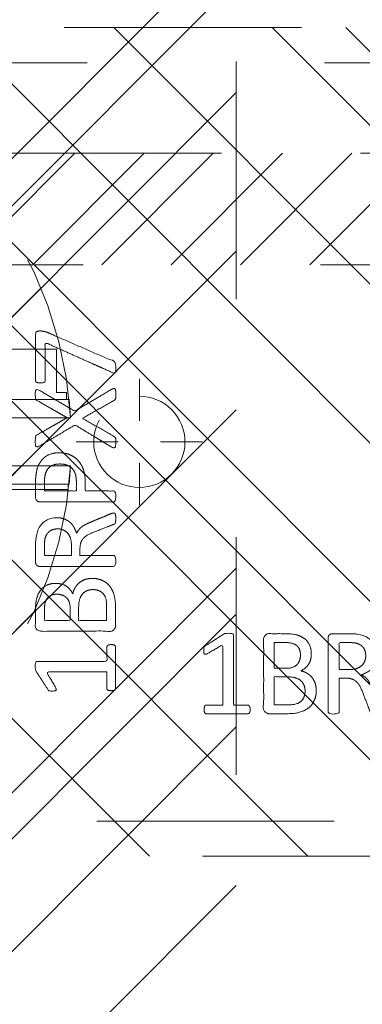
# Model space of a CAD drawing. Header units: inches. Extents: x -490 to -273, y -225 to 16.
# Tile 58 of 67: x -361.59 to -359.66, y 6.51 to 12.03. Entities that reach past the tile are written whole.
import ezdxf

# ---------------------------------------------------------------- set-up
doc = ezdxf.new("R2010")
doc.units = ezdxf.units.IN
doc.header["$LTSCALE"] = 32
doc.header["$MEASUREMENT"] = 0
doc.header["$PDMODE"] = 1
doc.header["$PDSIZE"] = -2
doc.linetypes.add('Dash Style-1', pattern=[0.083328, 0.041656, -0.041672])
for name, color, linetype, lineweight in [('DashLine', 7, 'Dash Style-1', 13), ('DashLineFill', 7, 'Dash Style-1', 13), ('Drawing', 7, 'Continuous', 18), ('Metal-DeskStructure', 7, 'Continuous', 13), ('None', 7, 'Continuous', 18), ('SolidLine', 7, 'Continuous', 15), ('Wood_1-H', 7, 'Continuous', 13)]:
    doc.layers.add(name, color=color, linetype=linetype, lineweight=lineweight)
doc.layers.add('Electrical', color=1, linetype='Dash Style-1', lineweight=15, true_color=0xff0000)
doc.layers.add('Metal_Black', color=7, linetype='Continuous', lineweight=13, true_color=0x4c4c4c)
pattern_1 = [(45, (0, 0), (-1.613, 1.9357), []), (45, (-1.0608, 1.0608), (-0.472346, 0.41676), [])]

# ---------------------------------------------------------------- blocks, each defined once
blk = doc.blocks.new('Group-11')
at = {"layer": 'Metal_Black', "color": 7}
for points, knots in [([(2.0299, 3.6137), (2.0372, 3.6137), (2.0511, 3.6109), (2.0649, 3.6081), (2.0686, 3.6063), (2.255, 3.5251), (2.4414, 3.4439), (2.4488, 3.4402), (2.4543, 3.4291), (2.4543, 3.4148), (2.4543, 3.3959), (2.4525, 3.383), (2.4488, 3.3774), (2.4414, 3.3774), (2.4377, 3.3793), (2.2476, 3.4642), (2.0575, 3.5491), (2.0575, 3.442), (2.0575, 3.3276), (2.0428, 3.3221), (2.0243, 3.3221), (2.0151, 3.3239), (2.0077, 3.3258), (2.004, 3.3313), (2.004, 3.4651), (2.004, 3.6007), (2.0059, 3.6081), (2.0133, 3.6118), (2.0225, 3.6137), (2.0299, 3.6137)], [0, 0, 0, 0.003834, 0.011501, 0.015334, 0.015334, 0.204205, 0.204205, 0.211872, 0.215706, 0.220361, 0.226932, 0.233502, 0.240073, 0.246644, 0.246644, 0.578118, 0.578118, 0.748549, 0.760303, 0.772058, 0.777095, 0.782132, 0.78717, 0.792207, 0.969775, 0.977331, 0.984888, 0.992444, 1, 1, 1]), ([(2.4303, 3.2861), (2.4377, 3.2898), (2.4469, 3.2916), (2.4525, 3.2861), (2.4543, 3.2713), (2.4543, 3.2515), (2.4543, 3.2363), (2.4506, 3.2289), (2.4469, 3.2252), (2.4433, 3.2233), (2.3547, 3.1735), (2.2661, 3.1237), (2.3547, 3.0739), (2.4433, 3.024), (2.4469, 3.0222), (2.4506, 3.0166), (2.4543, 3.0111), (2.4543, 2.9959), (2.4543, 2.976), (2.4516, 2.9567), (2.4377, 2.9594), (2.4303, 2.9631), (2.3279, 3.025), (2.2255, 3.0868), (2.1258, 3.0277), (2.0262, 2.9687), (2.0188, 2.965), (2.005, 2.9622), (2.0022, 2.9816), (2.0022, 3.0056), (2.004, 3.0185), (2.0059, 3.0259), (2.0114, 3.0296), (2.0133, 3.0314), (2.0972, 3.0794), (2.1812, 3.1274), (2.0972, 3.1754), (2.0133, 3.2233), (2.0114, 3.2252), (2.0059, 3.227), (2.004, 3.2344), (2.0022, 3.2455), (2.0022, 3.2676), (2.005, 3.287), (2.0188, 3.2842), (2.0262, 3.2805), (2.1249, 3.2224), (2.2236, 3.1643), (2.327, 3.2252), (2.4303, 3.2861)], [0, 0, 0, 0.005797, 0.011593, 0.01739, 0.023187, 0.027776, 0.031157, 0.034538, 0.03792, 0.03792, 0.121199, 0.121199, 0.204479, 0.204479, 0.20786, 0.211241, 0.214623, 0.219212, 0.225008, 0.236602, 0.242398, 0.242398, 0.326423, 0.326423, 0.407782, 0.407782, 0.413578, 0.425171, 0.430968, 0.435937, 0.440905, 0.445874, 0.450842, 0.450842, 0.634953, 0.634953, 0.819063, 0.819063, 0.824031, 0.829, 0.833968, 0.838937, 0.843905, 0.853843, 0.858811, 0.858811, 0.927786, 0.927786, 1, 1, 1]), ([(2.1351, 2.9306), (2.1701, 2.9306), (2.2236, 2.9085), (2.2605, 2.8679), (2.2827, 2.8088), (2.2827, 2.7414), (2.2827, 2.7165), (2.363, 2.7165), (2.4469, 2.7165), (2.4506, 2.7128), (2.4525, 2.7055), (2.4543, 2.6944), (2.4543, 2.6778), (2.4525, 2.6667), (2.4506, 2.6593), (2.4469, 2.6556), (2.2366, 2.6556), (2.0169, 2.6556), (2.004, 2.6704), (2.004, 2.7276), (2.004, 2.7904), (2.0077, 2.8162), (2.0151, 2.8531), (2.0372, 2.89), (2.0686, 2.9177), (2.1111, 2.9306), (2.1351, 2.9306)], [0, 0, 0, 0.066268, 0.132535, 0.198803, 0.26507, 0.303966, 0.303966, 0.429297, 0.43506, 0.440822, 0.446584, 0.452347, 0.456957, 0.461567, 0.466177, 0.470786, 0.728938, 0.745073, 0.761208, 0.845107, 0.870922, 0.896738, 0.922553, 0.948369, 0.974184, 1, 1, 1]), ([(2.1406, 2.8679), (2.1129, 2.8679), (2.076, 2.8476), (2.0594, 2.818), (2.0539, 2.7867), (2.0539, 2.7433), (2.0539, 2.7165), (2.1434, 2.7165), (2.2329, 2.7165), (2.2329, 2.7433), (2.2329, 2.7959), (2.2199, 2.8328), (2.1941, 2.8568), (2.1609, 2.8679), (2.1406, 2.8679)], [0, 0, 0, 0.053098, 0.106195, 0.159293, 0.212391, 0.297937, 0.297937, 0.584068, 0.584068, 0.669615, 0.752211, 0.834807, 0.917404, 1, 1, 1]), ([(2.4433, 2.5926), (2.4469, 2.5926), (2.4506, 2.5908), (2.4525, 2.5834), (2.4543, 2.5705), (2.4543, 2.552), (2.4525, 2.541), (2.4506, 2.5336), (2.4451, 2.5299), (2.4396, 2.528), (2.387, 2.5077), (2.3344, 2.4874), (2.3159, 2.48), (2.2864, 2.4653), (2.2642, 2.4431), (2.2532, 2.4136), (2.2532, 2.3739), (2.2532, 2.3546), (2.3482, 2.3546), (2.4469, 2.3546), (2.4506, 2.3509), (2.4525, 2.3435), (2.4543, 2.3324), (2.4543, 2.3158), (2.4525, 2.3047), (2.4506, 2.2973), (2.4469, 2.2937), (2.2356, 2.2937), (2.0151, 2.2937), (2.004, 2.3084), (2.004, 2.3638), (2.004, 2.4284), (2.0059, 2.4505), (2.0077, 2.4597), (2.0114, 2.4856), (2.0317, 2.5262), (2.0612, 2.552), (2.1, 2.5668), (2.1443, 2.5668), (2.1812, 2.5539), (2.2089, 2.5317), (2.2273, 2.4985), (2.2347, 2.48), (2.2402, 2.4911), (2.255, 2.5096), (2.2753, 2.5243), (2.303, 2.5373), (2.3196, 2.5446), (2.3685, 2.5649), (2.4174, 2.5852), (2.4303, 2.5908), (2.4414, 2.5926), (2.4433, 2.5926)], [0, 0, 0, 0.004018, 0.008035, 0.012053, 0.01607, 0.020088, 0.024105, 0.028123, 0.03214, 0.03214, 0.070951, 0.070951, 0.084634, 0.098317, 0.112001, 0.125684, 0.138745, 0.138745, 0.202807, 0.205295, 0.207782, 0.21027, 0.212758, 0.214748, 0.216739, 0.218729, 0.220719, 0.332671, 0.339637, 0.346603, 0.391882, 0.407555, 0.423229, 0.423229, 0.466696, 0.510164, 0.553631, 0.597099, 0.640566, 0.684033, 0.727501, 0.770968, 0.770968, 0.798042, 0.825115, 0.852188, 0.879262, 0.879262, 0.958132, 0.958132, 0.979066, 1, 1, 1]), ([(2.1295, 2.504), (2.1018, 2.504), (2.0668, 2.48), (2.0575, 2.4524), (2.0557, 2.4431), (2.0539, 2.421), (2.0539, 2.3795), (2.0539, 2.3546), (2.1295, 2.3546), (2.2052, 2.3546), (2.2052, 2.3832), (2.2052, 2.4358), (2.1941, 2.469), (2.172, 2.493), (2.1443, 2.504), (2.1295, 2.504)], [0, 0, 0, 0.142515, 0.285031, 0.285031, 0.330993, 0.376955, 0.445899, 0.445899, 0.655281, 0.655281, 0.734439, 0.800829, 0.867219, 0.93361, 1, 1, 1]), ([(2.3233, 2.2263), (2.3454, 2.2263), (2.3805, 2.2152), (2.41, 2.1968), (2.4303, 2.1691), (2.4525, 2.1193), (2.4525, 2.0122), (2.4525, 1.9458), (2.4414, 1.931), (2.2283, 1.931), (2.0151, 1.931), (2.004, 1.9458), (2.004, 2.0039), (2.004, 2.0953), (2.0206, 2.1469), (2.0483, 2.1802), (2.0908, 2.1986), (2.1332, 2.1986), (2.1627, 2.1912), (2.1867, 2.1765), (2.207, 2.1525), (2.2126, 2.1396), (2.2163, 2.158), (2.2347, 2.1894), (2.2624, 2.2134), (2.3012, 2.2263), (2.3233, 2.2263)], [0, 0, 0, 0.031455, 0.06291, 0.094366, 0.125821, 0.188731, 0.266159, 0.275837, 0.285516, 0.435531, 0.44521, 0.454888, 0.521427, 0.574659, 0.627891, 0.681123, 0.734355, 0.762747, 0.791139, 0.819531, 0.847924, 0.847924, 0.885943, 0.923962, 0.961981, 1, 1, 1]), ([(2.327, 2.1636), (2.3067, 2.1636), (2.2772, 2.1506), (2.2569, 2.1266), (2.2458, 2.0897), (2.2458, 2.0261), (2.2458, 1.9901), (2.3242, 1.9901), (2.4027, 1.9901), (2.4027, 2.0334), (2.4027, 2.1174), (2.375, 2.1506), (2.3454, 2.1636), (2.327, 2.1636)], [0, 0, 0, 0.079156, 0.158312, 0.237468, 0.316624, 0.419526, 0.419526, 0.643799, 0.643799, 0.767809, 0.883905, 0.941952, 1, 1, 1]), ([(2.124, 2.1377), (2.1074, 2.1377), (2.0815, 2.1285), (2.0631, 2.1082), (2.0539, 2.0768), (2.0539, 2.0215), (2.0539, 1.9901), (2.1258, 1.9901), (2.1978, 1.9901), (2.1978, 2.0242), (2.1978, 2.0805), (2.1867, 2.11), (2.1664, 2.1285), (2.1387, 2.1377), (2.124, 2.1377)], [0, 0, 0, 0.074499, 0.148998, 0.223496, 0.297995, 0.395417, 0.395417, 0.61891, 0.61891, 0.724928, 0.793696, 0.862464, 0.931232, 1, 1, 1]), ([(2.4285, 1.8552), (2.4359, 1.8552), (2.4497, 1.8524), (2.4525, 1.8441), (2.4525, 1.7251), (2.4525, 1.6061), (2.4506, 1.6024), (2.4451, 1.5987), (2.4359, 1.5968), (2.423, 1.5968), (2.4137, 1.5987), (2.4082, 1.6005), (2.4045, 1.6061), (2.4045, 1.655), (2.4045, 1.702), (2.2347, 1.702), (2.0649, 1.702), (2.0908, 1.6587), (2.1166, 1.6153), (2.1184, 1.6097), (2.1203, 1.6005), (2.1166, 1.5968), (2.1055, 1.595), (2.0931, 1.595), (2.0834, 1.595), (2.0778, 1.5968), (2.0742, 1.6005), (2.0723, 1.6042), (2.0391, 1.6559), (2.0059, 1.7076), (2.004, 1.7094), (2.004, 1.7131), (2.0022, 1.7186), (2.0022, 1.7357), (2.0022, 1.7537), (2.0059, 1.7592), (2.0096, 1.7611), (2.208, 1.7611), (2.4045, 1.7611), (2.4045, 1.8017), (2.4045, 1.846), (2.4082, 1.8497), (2.4137, 1.8533), (2.423, 1.8552), (2.4285, 1.8552)], [0, 0, 0, 0.00261, 0.007831, 0.010441, 0.176195, 0.178805, 0.181415, 0.184026, 0.186636, 0.188594, 0.190551, 0.192509, 0.194467, 0.244389, 0.244389, 0.424498, 0.424498, 0.47805, 0.47805, 0.484241, 0.490432, 0.496622, 0.502813, 0.507071, 0.510941, 0.514811, 0.518682, 0.518682, 0.576295, 0.576295, 0.578743, 0.58119, 0.583638, 0.590247, 0.593184, 0.596122, 0.599059, 0.911881, 0.911881, 0.976501, 0.982376, 0.988251, 0.994125, 1, 1, 1])]:
    blk.add_open_spline(points, degree=2, knots=knots, dxfattribs=at)
blk = doc.blocks.new('1BRPX7-Util_Bkt_Lg-M (2D)')
at = {"layer": 'DashLineFill', "linetype": 'Continuous', "lineweight": 13}
h = blk.add_hatch(dxfattribs=at)
h.set_pattern_fill('Steel', color=253, style=0, pattern_type=2)
h.set_pattern_definition(pattern_1)
edge = h.paths.add_edge_path()
edge.add_line((-4.4685, 7.4055), (-3.1299, 7.4055))
edge.add_line((-3.1299, 7.4055), (-3.1299, -2.0118))
edge.add_line((-3.1299, -2.0118), (-4.4685, -2.0118))
edge.add_line((-4.4685, -2.0118), (-4.4685, -2.1457))
edge.add_line((-4.4685, -2.1457), (-2.4213, -2.1457))
edge.add_line((-2.4213, -2.1457), (-2.4213, -2.5236))
edge.add_arc((-2.3031, -2.5236), 0.1181, 180, 270)
edge.add_line((-2.3031, -2.6417), (2.3031, -2.6417))
edge.add_arc((2.3031, -2.5236), 0.1181, 270, 360)
edge.add_line((2.4213, -2.5236), (2.4213, -2.1457))
edge.add_line((2.4213, -2.1457), (4.4685, -2.1457))
edge.add_line((4.4685, -2.1457), (4.4685, -2.0118))
edge.add_line((4.4685, -2.0118), (3.1299, -2.0118))
edge.add_line((3.1299, -2.0118), (3.1299, 7.4055))
edge.add_line((3.1299, 7.4055), (4.4685, 7.4055))
edge.add_line((4.4685, 7.4055), (4.4685, 7.5394))
edge.add_line((4.4685, 7.5394), (2.4213, 7.5394))
edge.add_line((2.4213, 7.5394), (2.4213, 7.9173))
edge.add_arc((2.3031, 7.9173), 0.1181, 0, 90)
edge.add_line((2.3031, 8.0354), (-2.3031, 8.0354))
edge.add_arc((-2.3031, 7.9173), 0.1181, 90, 180)
edge.add_line((-2.4213, 7.9173), (-2.4213, 7.5394))
edge.add_line((-2.4213, 7.5394), (-4.4685, 7.5394))
edge.add_line((-4.4685, 7.5394), (-4.4685, 7.4055))
at = {"layer": 'DashLineFill', "flags": 128}
blk.add_lwpolyline([(-4.4685, 7.4055), (-3.1299, 7.4055), (-3.1299, -2.0118), (-4.4685, -2.0118), (-4.4685, -2.1457), (-2.4213, -2.1457), (-2.4213, -2.5236, 0.414214), (-2.3031, -2.6417), (2.3031, -2.6417, 0.414214), (2.4213, -2.5236), (2.4213, -2.1457), (4.4685, -2.1457), (4.4685, -2.0118), (3.1299, -2.0118), (3.1299, 7.4055), (4.4685, 7.4055), (4.4685, 7.5394), (2.4213, 7.5394), (2.4213, 7.9173, 0.414214), (2.3031, 8.0354), (-2.3031, 8.0354, 0.414214), (-2.4213, 7.9173), (-2.4213, 7.5394), (-4.4685, 7.5394)], format="xyb", close=True, dxfattribs=at)
at = {"layer": 'Metal_Black', "color": 7}
blk.add_blockref('Group-11', (0, 0), dxfattribs=at)
blk = doc.blocks.new('Slate-LegBrace (2D)')
at = {"layer": 'DashLineFill', "linetype": 'Continuous', "lineweight": 13}
h = blk.add_hatch(dxfattribs=at)
h.set_pattern_fill('Steel', color=253, style=0, pattern_type=2)
h.set_pattern_definition(pattern_1)
edge = h.paths.add_edge_path()
edge.add_line((-2.1996, 0.1352), (-1.3748, 0.1352))
edge.add_arc((0, 0.0136), 1.3801, 5.0546, 174.9454, ccw=False)
edge.add_line((1.3748, 0.1352), (2.1997, 0.1352))
edge.add_arc((0.0001, 0.0171), 2.2028, 3.0731, 176.9269)
h = blk.add_hatch(dxfattribs=at)
h.set_pattern_fill('Steel', color=253, style=0, pattern_type=2)
h.set_pattern_definition(pattern_1)
edge = h.paths.add_edge_path()
edge.add_line((-2.1917, 0.2375), (-1.4637, 0.2375))
edge.add_arc((0.0001, 0.017), 1.4803, 8.5653, 171.4347, ccw=False)
edge.add_line((1.4639, 0.2375), (2.1918, 0.2375))
edge.add_line((2.1918, 0.2375), (2.1997, 0.1352))
edge.add_line((2.1997, 0.1352), (1.3748, 0.1352))
edge.add_arc((0, 0.0136), 1.3801, 5.0546, 174.9454)
edge.add_line((-1.3748, 0.1352), (-2.1996, 0.1352))
edge.add_line((-2.1996, 0.1352), (-2.1917, 0.2375))
h = blk.add_hatch(dxfattribs=at)
h.set_pattern_fill('Steel', color=253, style=0, pattern_type=2)
h.set_pattern_definition(pattern_1)
h.paths.add_polyline_path([(1.4777, -0.2676), (1.4777, -0.2375), (1.672, -0.2375), (1.672, -0.0258), (1.6758, -0.0258), (1.6758, 0.7034), (1.7348, 0.7625), (1.9292, 0.7625), (1.9883, 0.7034), (1.9883, -0.0258), (1.992, -0.0258), (1.992, -0.2375), (2.1863, -0.2375), (2.1863, -0.2676)])
h = blk.add_hatch(dxfattribs=at)
h.set_pattern_fill('Steel', color=253, style=0, pattern_type=2)
h.set_pattern_definition(pattern_1)
h.paths.add_polyline_path([(1.4869, 0.2375), (1.4869, 0.2775), (1.5428, 0.2775), (1.5428, 0.5188), (2.1212, 0.5188), (2.1212, 0.2775), (2.1771, 0.2775), (2.1771, 0.2375)])
h = blk.add_hatch(dxfattribs=at)
h.set_pattern_fill('Steel', color=253, style=0, pattern_type=2)
h.set_pattern_definition(pattern_1)
edge = h.paths.add_edge_path()
edge.add_line((-2.1996, -0.1352), (-1.3748, -0.1352))
edge.add_arc((0, -0.0136), 1.3801, 185.0546, 354.9454)
edge.add_line((1.3748, -0.1352), (2.1997, -0.1352))
edge.add_arc((0.0001, -0.0171), 2.2028, 183.0731, 356.9269, ccw=False)
h = blk.add_hatch(dxfattribs=at)
h.set_pattern_fill('Steel', color=253, style=0, pattern_type=2)
h.set_pattern_definition(pattern_1)
edge = h.paths.add_edge_path()
edge.add_line((2.1917, -0.2375), (1.4637, -0.2375))
edge.add_arc((-0.0001, -0.017), 1.4803, 188.5653, 351.4347, ccw=False)
edge.add_line((-1.4639, -0.2375), (-2.1918, -0.2375))
edge.add_line((-2.1918, -0.2375), (-2.1997, -0.1352))
edge.add_line((-2.1997, -0.1352), (-1.3748, -0.1352))
edge.add_arc((0, -0.0136), 1.3801, 185.0546, 354.9454)
edge.add_line((1.3748, -0.1352), (2.1996, -0.1352))
edge.add_line((2.1996, -0.1352), (2.1917, -0.2375))
at = {"layer": 'DashLineFill', "flags": 128}
for points in [[(-2.1996, 0.1352), (-1.3748, 0.1352, -0.915455), (1.3748, 0.1352), (2.1997, 0.1352, 0.947752)], [(-2.1917, 0.2375), (-1.4637, 0.2375, -0.860663), (1.4639, 0.2375), (2.1918, 0.2375), (2.1997, 0.1352), (1.3748, 0.1352, 0.915455), (-1.3748, 0.1352), (-2.1996, 0.1352)], [(2.1917, -0.2375), (1.4637, -0.2375, -0.860663), (-1.4639, -0.2375), (-2.1918, -0.2375), (-2.1997, -0.1352), (-1.3748, -0.1352, 0.915455), (1.3748, -0.1352), (2.1996, -0.1352)], [(-2.1996, -0.1352), (-1.3748, -0.1352, 0.915455), (1.3748, -0.1352), (2.1997, -0.1352, -0.947752)]]:
    blk.add_lwpolyline(points, format="xyb", close=True, dxfattribs=at)
for points in [[(1.4777, -0.2676), (1.4777, -0.2375), (1.672, -0.2375), (1.672, -0.0258), (1.6758, -0.0258), (1.6758, 0.7034), (1.7348, 0.7625), (1.9292, 0.7625), (1.9883, 0.7034), (1.9883, -0.0258), (1.992, -0.0258), (1.992, -0.2375), (2.1863, -0.2375), (2.1863, -0.2676)], [(1.4869, 0.2375), (1.4869, 0.2775), (1.5428, 0.2775), (1.5428, 0.5188), (2.1212, 0.5188), (2.1212, 0.2775), (2.1771, 0.2775), (2.1771, 0.2375)]]:
    blk.add_lwpolyline(points, close=True, dxfattribs=at)
blk = doc.blocks.new('Group-12')
at = {"layer": 'Wood_1-H', "color": 7}
for name, p in [('1BRPX7-Util_Bkt_Lg-M (2D)', (65.9843, -8.3071)), ('Slate-LegBrace (2D)', (65.9843, -5.315))]:
    blk.add_blockref(name, p, dxfattribs=at)
blk = doc.blocks.new('Group-13')
at = {"layer": 'None'}
blk.add_blockref('Group-12', (0, 0), dxfattribs=at)
blk = doc.blocks.new('SL Utility Cabinet (2D)')
at = {"layer": 'None'}
blk.add_blockref('Group-13', (0, 0), dxfattribs=at)
at = {"layer": 'Drawing', "color": 0, "flags": 1}
for tag in ['Tag', 'Catalog', 'Option1', 'Option2', 'Option3', 'Option4', 'Option5', 'Option6', 'Option7', 'Option8', 'Option9', 'Option10', 'Option11', 'Option12', 'Custom', 'FinishGroup', 'Discount', 'Item2', 'Item3', 'Item6', 'Item8', 'Item9', 'Item10', 'Item12', 'Item13', 'Item16', 'Item18', 'Item19', 'Item20', 'Item21', 'Item22', 'Item23', 'Item24', 'Item25', 'Item1', 'Item4', 'Item5', 'Item7', 'Item11', 'Item14', 'Item15', 'Item17']:
    blk.add_attdef(tag, (-70.0249, 10.9079), '', height=0.00709, dxfattribs=at)
blk = doc.blocks.new('Group-19')
at = {"layer": 'SolidLine'}
blk.add_open_spline([(-1.1024, -2.5591), (-19.0945, -2.5591), (-37.0866, -2.5591), (-37.0866, -16.2796), (-37.0865, -30.0001), (-37.0865, -33.955), (-36.6535, -37.8861), (-34.7795, -54.8941), (-32.9055, -71.9021), (-32.4364, -74.3692), (-29.9315, -74.5671), (-19.0945, -74.5671), (-8.2575, -74.5671), (-5.7526, -74.3692), (-5.2835, -71.9021), (-3.4095, -54.8941), (-1.5355, -37.8861), (-1.1024, -33.955), (-1.1025, -30.0001), (-1.1024, -16.2796), (-1.1024, -2.5591)], degree=2, knots=[0, 0, 0, 0.17397, 0.17397, 0.306636, 0.306636, 0.344878, 0.344878, 0.510334, 0.510334, 0.534618, 0.534618, 0.639352, 0.639352, 0.663636, 0.663636, 0.829092, 0.829092, 0.867334, 0.867334, 1, 1, 1], dxfattribs=at)
blk = doc.blocks.new('Group-36')
at = {"layer": 'DashLine'}
for p, q in [((0.0002, 3.8189), (0.0002, 4.0551)), ((-0.1179, 3.7008), (-0.3541, 3.7008)), ((0.1183, 3.7008), (0.3545, 3.7008)), ((0.0002, 3.5827), (0.0002, 3.3465))]:
    blk.add_line(p, q, dxfattribs=at)
at = {"layer": 'DashLine', "flags": 128}
blk.add_lwpolyline([(-0.2557, 3.7008), (-0.2545, 3.7259), (-0.2508, 3.7507), (-0.2447, 3.7751), (-0.2362, 3.7987), (-0.2255, 3.8214), (-0.2126, 3.843), (-0.1976, 3.8631), (-0.1808, 3.8817), (-0.1621, 3.8986), (-0.142, 3.9136), (-0.1204, 3.9265), (-0.0977, 3.9372), (-0.0741, 3.9457), (-0.0497, 3.9518), (-0.0249, 3.9555), (0.0002, 3.9567), (0.0253, 3.9555), (0.0501, 3.9518), (0.0745, 3.9457), (0.0981, 3.9372), (0.1208, 3.9265), (0.1424, 3.9136), (0.1625, 3.8986), (0.1812, 3.8817), (0.198, 3.8631), (0.213, 3.843), (0.2259, 3.8214), (0.2366, 3.7987), (0.2451, 3.7751), (0.2512, 3.7507), (0.2549, 3.7259), (0.2561, 3.7008), (0.2549, 3.6757), (0.2512, 3.6509), (0.2451, 3.6265), (0.2366, 3.6029), (0.2259, 3.5802), (0.213, 3.5586), (0.198, 3.5384), (0.1812, 3.5198), (0.1625, 3.503), (0.1424, 3.488), (0.1208, 3.4751), (0.0981, 3.4644), (0.0745, 3.4559), (0.0501, 3.4498), (0.0253, 3.4461), (0.0002, 3.4449), (-0.0249, 3.4461), (-0.0497, 3.4498), (-0.0741, 3.4559), (-0.0977, 3.4644), (-0.1204, 3.4751), (-0.142, 3.488), (-0.1621, 3.503), (-0.1808, 3.5198), (-0.1976, 3.5384), (-0.2126, 3.5586), (-0.2255, 3.5802), (-0.2362, 3.6029), (-0.2447, 3.6265), (-0.2508, 3.6509), (-0.2545, 3.6757)], close=True, dxfattribs=at)
blk = doc.blocks.new('Group-39')
at = {"layer": 'SolidLine', "color": 7}
for points, knots in [([(1.5148, 5.0603), (1.5185, 5.0603), (1.5222, 5.0584), (1.5241, 5.0511), (1.5259, 5.0381), (1.5259, 5.0197), (1.5241, 5.0086), (1.5222, 5.0012), (1.5167, 4.9975), (1.5111, 4.9957), (1.4585, 4.9754), (1.4059, 4.9551), (1.3875, 4.9477), (1.358, 4.9329), (1.3358, 4.9108), (1.3247, 4.8813), (1.3247, 4.8416), (1.3247, 4.8222), (1.4198, 4.8222), (1.5185, 4.8222), (1.5222, 4.8185), (1.5241, 4.8111), (1.5259, 4.8001), (1.5259, 4.7835), (1.5241, 4.7724), (1.5222, 4.765), (1.5185, 4.7613), (1.3072, 4.7613), (1.0867, 4.7613), (1.0756, 4.7761), (1.0756, 4.8314), (1.0756, 4.896), (1.0774, 4.9182), (1.0793, 4.9274), (1.083, 4.9532), (1.1033, 4.9938), (1.1328, 5.0197), (1.1716, 5.0344), (1.2159, 5.0344), (1.2528, 5.0215), (1.2805, 4.9994), (1.2989, 4.9662), (1.3063, 4.9477), (1.3118, 4.9588), (1.3266, 4.9772), (1.3469, 4.992), (1.3746, 5.0049), (1.3912, 5.0123), (1.4401, 5.0326), (1.489, 5.0529), (1.5019, 5.0584), (1.513, 5.0603), (1.5148, 5.0603)], [0, 0, 0, 0.004018, 0.008035, 0.012053, 0.01607, 0.020088, 0.024105, 0.028123, 0.03214, 0.03214, 0.070951, 0.070951, 0.084634, 0.098317, 0.112001, 0.125684, 0.138745, 0.138745, 0.202807, 0.205295, 0.207782, 0.21027, 0.212758, 0.214748, 0.216739, 0.218729, 0.220719, 0.332671, 0.339637, 0.346603, 0.391882, 0.407555, 0.423229, 0.423229, 0.466696, 0.510164, 0.553631, 0.597099, 0.640566, 0.684033, 0.727501, 0.770968, 0.770968, 0.798042, 0.825115, 0.852188, 0.879262, 0.879262, 0.958132, 0.958132, 0.979066, 1, 1, 1]), ([(1.2011, 4.9717), (1.1734, 4.9717), (1.1383, 4.9477), (1.1291, 4.92), (1.1273, 4.9108), (1.1254, 4.8887), (1.1254, 4.8471), (1.1254, 4.8222), (1.2011, 4.8222), (1.2768, 4.8222), (1.2768, 4.8508), (1.2768, 4.9034), (1.2657, 4.9366), (1.2435, 4.9606), (1.2159, 4.9717), (1.2011, 4.9717)], [0, 0, 0, 0.142515, 0.285031, 0.285031, 0.330993, 0.376955, 0.445899, 0.445899, 0.655281, 0.655281, 0.734439, 0.800829, 0.867219, 0.93361, 1, 1, 1]), ([(1.3949, 4.694), (1.417, 4.694), (1.4521, 4.6829), (1.4816, 4.6644), (1.5019, 4.6367), (1.5241, 4.5869), (1.5241, 4.4799), (1.5241, 4.4134), (1.513, 4.3987), (1.2998, 4.3987), (1.0867, 4.3987), (1.0756, 4.4134), (1.0756, 4.4716), (1.0756, 4.5629), (1.0922, 4.6146), (1.1199, 4.6478), (1.1623, 4.6663), (1.2048, 4.6663), (1.2343, 4.6589), (1.2583, 4.6441), (1.2786, 4.6201), (1.2841, 4.6072), (1.2878, 4.6257), (1.3063, 4.6571), (1.334, 4.681), (1.3727, 4.694), (1.3949, 4.694)], [0, 0, 0, 0.031455, 0.06291, 0.094366, 0.125821, 0.188731, 0.266159, 0.275837, 0.285516, 0.435531, 0.44521, 0.454888, 0.521427, 0.574659, 0.627891, 0.681123, 0.734355, 0.762747, 0.791139, 0.819531, 0.847924, 0.847924, 0.885943, 0.923962, 0.961981, 1, 1, 1]), ([(1.1956, 4.6054), (1.1789, 4.6054), (1.1531, 4.5961), (1.1347, 4.5758), (1.1254, 4.5445), (1.1254, 4.4891), (1.1254, 4.4577), (1.1974, 4.4577), (1.2694, 4.4577), (1.2694, 4.4919), (1.2694, 4.5482), (1.2583, 4.5777), (1.238, 4.5961), (1.2103, 4.6054), (1.1956, 4.6054)], [0, 0, 0, 0.074499, 0.148998, 0.223496, 0.297995, 0.395417, 0.395417, 0.61891, 0.61891, 0.724928, 0.793696, 0.862464, 0.931232, 1, 1, 1]), ([(1.3986, 4.6312), (1.3783, 4.6312), (1.3487, 4.6183), (1.3284, 4.5943), (1.3174, 4.5574), (1.3174, 4.4937), (1.3174, 4.4577), (1.3958, 4.4577), (1.4742, 4.4577), (1.4742, 4.5011), (1.4742, 4.5851), (1.4465, 4.6183), (1.417, 4.6312), (1.3986, 4.6312)], [0, 0, 0, 0.079156, 0.158312, 0.237468, 0.316624, 0.419526, 0.419526, 0.643799, 0.643799, 0.767809, 0.883905, 0.941952, 1, 1, 1]), ([(1.5001, 4.3229), (1.5074, 4.3229), (1.5213, 4.3201), (1.5241, 4.3118), (1.5241, 4.1927), (1.5241, 4.0737), (1.5222, 4.07), (1.5167, 4.0663), (1.5074, 4.0645), (1.4945, 4.0645), (1.4853, 4.0663), (1.4798, 4.0682), (1.4761, 4.0737), (1.4761, 4.1226), (1.4761, 4.1697), (1.3063, 4.1697), (1.1365, 4.1697), (1.1623, 4.1263), (1.1882, 4.0829), (1.19, 4.0774), (1.1919, 4.0682), (1.1882, 4.0645), (1.1771, 4.0626), (1.1646, 4.0626), (1.155, 4.0626), (1.1494, 4.0645), (1.1457, 4.0682), (1.1439, 4.0719), (1.1107, 4.1235), (1.0774, 4.1752), (1.0756, 4.1771), (1.0756, 4.1807), (1.0738, 4.1863), (1.0738, 4.2034), (1.0738, 4.2214), (1.0774, 4.2269), (1.0811, 4.2287), (1.2795, 4.2287), (1.4761, 4.2287), (1.4761, 4.2693), (1.4761, 4.3136), (1.4798, 4.3173), (1.4853, 4.321), (1.4945, 4.3229), (1.5001, 4.3229)], [0, 0, 0, 0.00261, 0.007831, 0.010441, 0.176195, 0.178805, 0.181415, 0.184026, 0.186636, 0.188594, 0.190551, 0.192509, 0.194467, 0.244389, 0.244389, 0.424498, 0.424498, 0.47805, 0.47805, 0.484241, 0.490432, 0.496622, 0.502813, 0.507071, 0.510941, 0.514811, 0.518682, 0.518682, 0.576295, 0.576295, 0.578743, 0.58119, 0.583638, 0.590247, 0.593184, 0.596122, 0.599059, 0.911881, 0.911881, 0.976501, 0.982376, 0.988251, 0.994125, 1, 1, 1])]:
    blk.add_open_spline(points, degree=2, knots=knots, dxfattribs=at)
blk = doc.blocks.new('1BRPT9-Bracket (2D)')
at = {"layer": 'DashLineFill', "linetype": 'Continuous', "lineweight": 13}
h = blk.add_hatch(dxfattribs=at)
h.set_pattern_fill('Steel', color=253, style=0, pattern_type=2)
h.set_pattern_definition(pattern_1)
edge = h.paths.add_edge_path()
edge.add_arc((1.6779, -8.4882), 0.252, 270, 360)
edge.add_line((1.9299, -8.4882), (1.9299, -7.4803))
edge.add_line((1.9299, -7.4803), (2.3236, -7.4803))
edge.add_line((2.3236, -7.4803), (2.3236, 7.4611))
edge.add_line((2.3236, 7.4611), (1.9299, 7.4803))
edge.add_line((1.9299, 7.4803), (1.9299, 8.4882))
edge.add_arc((1.6779, 8.4882), 0.252, 360, 450)
edge.add_line((1.6779, 8.7402), (-2.3221, 8.7402))
edge.add_line((-2.3221, 8.7402), (-2.3221, -8.7402))
edge.add_line((-2.3221, -8.7402), (1.6779, -8.7402))
at = {"layer": 'DashLineFill'}
for p, q in [((-2.1252, 8.7402), (-2.1252, -8.7402)), ((2.1268, 7.4611), (2.1268, -7.4803))]:
    blk.add_line(p, q, dxfattribs=at)
at = {"layer": 'DashLineFill', "flags": 128}
blk.add_lwpolyline([(1.6779, -8.7402, 0.414214), (1.9299, -8.4882), (1.9299, -7.4803), (2.3236, -7.4803), (2.3236, 7.4611), (1.9299, 7.4803), (1.9299, 8.4882, 0.414214), (1.6779, 8.7402), (-2.3221, 8.7402), (-2.3221, -8.7402)], format="xyb", close=True, dxfattribs=at)
at = {"layer": 'DashLineFill', "linetype": 'Continuous', "lineweight": 5}
blk.add_point((0.0002, 3.7008), dxfattribs=at)
at = {"layer": 'Metal-DeskStructure', "color": 7}
blk.add_blockref('Group-36', (0, 0), dxfattribs=at)
at = {"layer": 'SolidLine', "color": 7}
blk.add_blockref('Group-39', (0, 0), dxfattribs=at)
blk = doc.blocks.new('Group-56')
at = {"layer": 'None', "color": 7, "rotation": 270}
blk.add_blockref('1BRPT9-Bracket (2D)', (-19.1063, -5.315), dxfattribs=at)
blk = doc.blocks.new('Group-67')
at = {"layer": 'None'}
for name in ['Group-19', 'Group-56']:
    blk.add_blockref(name, (0, 0), dxfattribs=at)
blk = doc.blocks.new('SL L Desk (2D)')
at = {"layer": 'None'}
blk.add_blockref('Group-67', (0, 0), dxfattribs=at)
at = {"layer": 'Drawing', "color": 0, "flags": 1}
for tag in ['Tag', 'Catalog', 'Option1', 'Option2', 'Option3', 'Option4', 'Option5', 'Option6', 'Option7', 'Option8', 'Option9', 'Option10', 'Option11', 'Option12', 'Custom', 'FinishGroup', 'Discount', 'Item2', 'Item3', 'Item6', 'Item8', 'Item9', 'Item10', 'Item12', 'Item13', 'Item16', 'Item18', 'Item19', 'Item20', 'Item21', 'Item22', 'Item23', 'Item24', 'Item25', 'Item1', 'Item4', 'Item5', 'Item7', 'Item11', 'Item14', 'Item15', 'Item17']:
    blk.add_attdef(tag, (-68.9226, -44.6132), '', height=0.00709, dxfattribs=at)
blk = doc.blocks.new('Group-108')
at = {"layer": 'DashLine', "flags": 128}
blk.add_lwpolyline([(83.9882, -13.2755), (119.9724, -13.2755), (119.9724, -15.6968), (83.9882, -15.6968)], close=True, dxfattribs=at)
blk = doc.blocks.new('Group-109')
at = {"layer": 'Electrical', "linetype": 'Continuous', "lineweight": 5, "true_color": 0xdd0000}
h = blk.add_hatch(dxfattribs=at)
h.set_pattern_fill('ElectricalHatch', color=12, style=0, pattern_type=2)
h.set_pattern_definition([(45, (0, 0), (-0.33333333, -0.7222222), [])])
edge = h.paths.add_edge_path()
edge.add_arc((12.7677, -16.0094), 0.3125, 180, 270)
edge.add_line((12.7677, -16.3219), (119.2244, -16.3219))
edge.add_arc((119.2244, -16.0094), 0.3125, 270, 360)
edge.add_arc((119.2244, -16.0094), 0.3125, 0, 90)
edge.add_line((119.2244, -15.6969), (12.7677, -15.6969))
edge.add_arc((12.7677, -16.0094), 0.3125, 90, 180)
at = {"layer": 'Electrical', "flags": 128}
blk.add_lwpolyline([(12.4552, -16.0094, 0.414214), (12.7677, -16.3219), (119.2244, -16.3219, 0.414214), (119.5369, -16.0094, 0.414214), (119.2244, -15.6969), (12.7677, -15.6969, 0.414214)], format="xyb", close=True, dxfattribs=at)
at = {"layer": 'None'}
blk.add_blockref('Group-108', (0, 0), dxfattribs=at)
blk = doc.blocks.new('Group-112')
at = {"layer": 'DashLine', "flags": 128}
blk.add_lwpolyline([(83.9882, -13.2755), (119.9724, -13.2755), (119.9724, -15.6968), (83.9882, -15.6968)], close=True, dxfattribs=at)
blk = doc.blocks.new('Group-113')
at = {"layer": 'None'}
blk.add_blockref('Group-112', (0, 0), dxfattribs=at)
blk = doc.blocks.new('Group-114')
at = {"layer": 'None'}
for name in ['Group-109', 'Group-113']:
    blk.add_blockref(name, (0, 0), dxfattribs=at)
blk = doc.blocks.new('Group-115')
at = {"layer": 'None'}
blk.add_blockref('Group-114', (0, 0), dxfattribs=at)
blk = doc.blocks.new('SL Overhead (2D)')
at = {"layer": 'None'}
blk.add_blockref('Group-115', (0, 0), dxfattribs=at)
at = {"layer": 'Drawing', "color": 0, "flags": 1}
for tag in ['Tag', 'Catalog', 'Option1', 'Option2', 'Option3', 'Option4', 'Option5', 'Option6', 'Option7', 'Option8', 'Option9', 'Option10', 'Option11', 'Option12', 'Custom', 'FinishGroup', 'Discount', 'Item2', 'Item3', 'Item6', 'Item8', 'Item9', 'Item10', 'Item12', 'Item13', 'Item16', 'Item18', 'Item19', 'Item20', 'Item21', 'Item22', 'Item23', 'Item24', 'Item25', 'Item1', 'Item4', 'Item5', 'Item7', 'Item11', 'Item14', 'Item15', 'Item17']:
    blk.add_attdef(tag, (-106.0308, -142.0265), '', height=0.00709, dxfattribs=at)

msp = doc.modelspace()

# ---------------------------------------------------------------- block references
at = {"layer": 'Drawing'}
msp.add_blockref('SL Utility Cabinet (2D)', (-429.4843, 14.9764), dxfattribs=at)

# ---------------------------------------------------------------- next in the draw order: block references
msp.add_blockref('SL L Desk (2D)', (-345.5079, 14.9764), dxfattribs=at)

# ---------------------------------------------------------------- next in the draw order: block references
msp.add_blockref('SL Overhead (2D)', (-465.5, 26.9764), dxfattribs=at)

doc.saveas('drawing.dxf')
